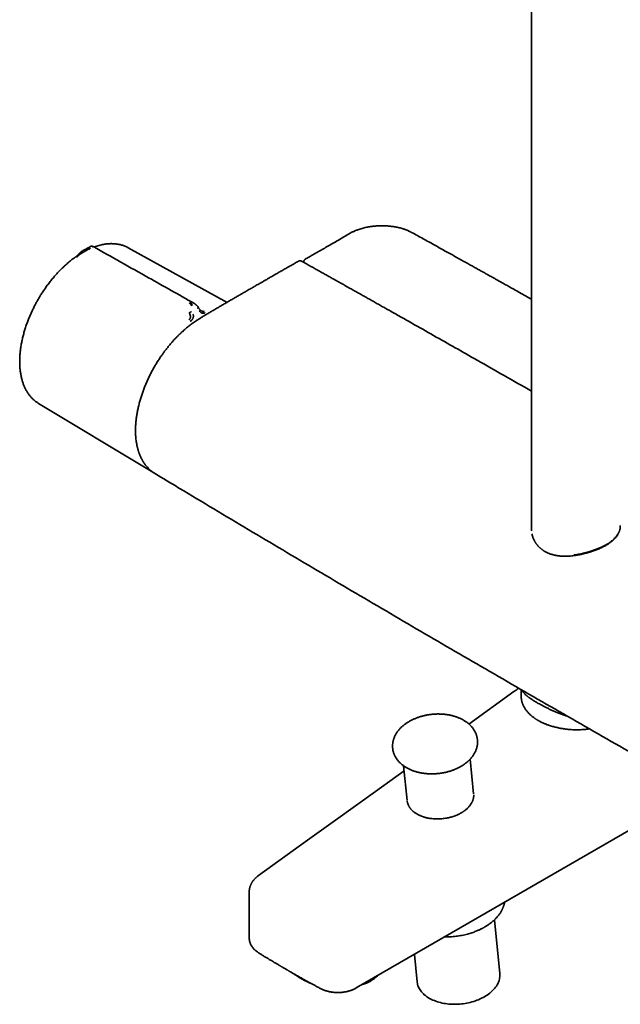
# Model space of a CAD drawing. Header units: millimetres. Extents: x 8 to 1763, y 12 to 2805.
# Tile 2 of 28: x 1447 to 1595, y 290 to 533. Entities that reach past the tile are written whole.
import ezdxf

# ---------------------------------------------------------------- set-up
doc = ezdxf.new("R2010")
doc.units = ezdxf.units.MM

msp = doc.modelspace()

# ---------------------------------------------------------------- linework, layer by layer
at = {"color": 7, "linetype": 'Continuous', "lineweight": 35}
for p, q in [((1573.3, 796.23), (1573.3, 407.44)), ((1463.18, 476.25), (1463.07, 476.19)), ((1464.17, 476.82), (1463.16, 476.24)), ((1464.17, 476.82), (1464.22, 476.85)), ((1464.22, 476.85), (1464.31, 476.9)), ((1464.31, 476.9), (1464.35, 476.91)), ((1498.25, 463.3), (1473.92, 476.74)), ((1473.93, 476.73), (1473.92, 476.74)), ((1462.52, 475.47), (1462.64, 475.53)), ((1517.17, 473.27), (1517.17, 473.15)), ((1451.72, 438.44), (1451.79, 438.4)), ((1451.79, 438.4), (1479.13, 421.92)), ((1573.3, 407.44), (1573.32, 406.99)), ((1573.31, 407.44), (1573.31, 407.05)), ((1568.98, 367.36), (1557.89, 359.38)), ((1570.78, 367.84), (1570.78, 366.18)), ((1570.78, 366.18), (1570.78, 366.17)), ((1570.91, 365.02), (1570.9, 364.95)), ((1570.9, 364.94), (1570.9, 364.9)), ((1570.91, 364.94), (1570.91, 364.95)), ((1570.91, 364.9), (1570.91, 364.91)), ((1559.05, 342.19), (1558.2, 350.74)), ((1541.78, 349.09), (1542.64, 340.55)), ((1530.12, 294.33), (1600.01, 334.67)), ((1503.74, 318.04), (1503.74, 306.67)), ((1565.5, 297.91), (1564.18, 311.14)), ((1544.43, 302.59), (1545.11, 295.86))]:
    msp.add_line(p, q, dxfattribs=at)
at = {"color": 7, "linetype": 'Continuous', "lineweight": 35, "flags": 128}
for points in [[(1479.16, 421.9), (1479.16, 421.9), (1479.13, 421.92)], [(1541.9, 347.87), (1534.85, 342.79), (1524.98, 335.68), (1518.11, 330.74), (1506.03, 322.04)], [(1545.11, 295.86), (1545.12, 295.73), (1545.17, 295.45), (1545.23, 295.18), (1545.32, 294.9), (1545.42, 294.63), (1545.54, 294.37), (1545.68, 294.11), (1545.84, 293.85), (1546.02, 293.6), (1546.21, 293.36), (1546.42, 293.12), (1546.65, 292.89), (1546.89, 292.67), (1547.15, 292.45), (1547.43, 292.25), (1547.71, 292.05), (1548.02, 291.86), (1548.34, 291.68), (1548.67, 291.51), (1549.01, 291.35), (1549.36, 291.21), (1549.73, 291.07), (1550.11, 290.94), (1550.49, 290.82), (1550.89, 290.72), (1551.29, 290.63), (1551.7, 290.55), (1552.12, 290.48), (1552.54, 290.42), (1552.97, 290.37), (1553.4, 290.34), (1553.84, 290.32), (1554.28, 290.31), (1554.72, 290.31), (1555.16, 290.33), (1555.61, 290.36), (1556.05, 290.4), (1556.49, 290.45), (1556.93, 290.52), (1557.36, 290.6), (1557.8, 290.68), (1558.22, 290.78), (1558.64, 290.9), (1559.06, 291.02), (1559.47, 291.15), (1559.87, 291.3), (1560.26, 291.45), (1560.64, 291.62), (1561.02, 291.79), (1561.38, 291.98), (1561.73, 292.17), (1562.07, 292.38), (1562.39, 292.59), (1562.7, 292.81), (1563, 293.04), (1563.29, 293.27), (1563.56, 293.51), (1563.81, 293.76), (1564.05, 294.01), (1564.27, 294.27), (1564.47, 294.53), (1564.66, 294.8), (1564.83, 295.07), (1564.98, 295.35), (1565.11, 295.63), (1565.23, 295.91), (1565.33, 296.19), (1565.4, 296.48), (1565.46, 296.76), (1565.5, 297.05), (1565.52, 297.33), (1565.52, 297.61), (1565.51, 297.9), (1565.5, 297.91)]]:
    msp.add_lwpolyline(points, dxfattribs=at)
at = {"color": 7, "linetype": 'Continuous', "lineweight": 35}
msp.add_arc((1529.23, 303.61), 8.75, 285.8499, 314.1447, dxfattribs=at)
for points, knots in [([(1543.76, 480.54), (1543.64, 480.6), (1543.43, 480.71), (1543.12, 480.86), (1542.83, 480.99), (1542.58, 481.09), (1542.37, 481.17), (1542.12, 481.26), (1541.82, 481.37), (1541.41, 481.49), (1540.96, 481.62), (1540.46, 481.74), (1539.99, 481.84), (1539.52, 481.92), (1539.06, 481.99), (1538.57, 482.05), (1538.05, 482.1), (1537.5, 482.14), (1536.94, 482.17), (1536.39, 482.17), (1535.85, 482.16), (1535.33, 482.14), (1534.84, 482.11), (1534.41, 482.07), (1533.99, 482.02), (1533.57, 481.96), (1533.1, 481.88), (1532.6, 481.79), (1532.08, 481.67), (1531.54, 481.53), (1531, 481.37), (1530.41, 481.17), (1529.8, 480.93), (1529.16, 480.64), (1528.78, 480.43), (1528.58, 480.32)], [0, 0, 0, 0, 0.027488, 0.051892, 0.073227, 0.091503, 0.106728, 0.118929, 0.144279, 0.168316, 0.202276, 0.233783, 0.267129, 0.294015, 0.322509, 0.35261, 0.384316, 0.417628, 0.452386, 0.485816, 0.516891, 0.549515, 0.579046, 0.605474, 0.629024, 0.654443, 0.683636, 0.71661, 0.748578, 0.783453, 0.820571, 0.857296, 0.905197, 0.95238, 1, 1, 1, 1]), ([(1573.3, 464.06), (1573.2, 464.12), (1572.59, 464.46), (1571.5, 465.07), (1570.03, 465.9), (1568.92, 466.52), (1568.15, 466.96), (1567.68, 467.22), (1567.18, 467.5), (1566.65, 467.8), (1566.09, 468.11), (1565.5, 468.44), (1564.89, 468.78), (1564.24, 469.14), (1563.52, 469.54), (1562.72, 469.99), (1561.83, 470.49), (1560.9, 471.01), (1559.93, 471.55), (1558.91, 472.12), (1557.85, 472.71), (1556.74, 473.33), (1555.59, 473.97), (1554.4, 474.64), (1553.16, 475.32), (1551.88, 476.04), (1550.59, 476.76), (1549.28, 477.49), (1547.95, 478.22), (1546.58, 478.98), (1545.18, 479.76), (1544.23, 480.28), (1543.76, 480.54)], [0, 0, 0, 0, 0.0104399, 0.0614923, 0.1111523, 0.15942, 0.1743723, 0.1901907, 0.2070858, 0.2250576, 0.2441061, 0.2638625, 0.2846575, 0.306491, 0.3293632, 0.3579461, 0.3880009, 0.4195277, 0.4525264, 0.486997, 0.5229395, 0.5603539, 0.5992402, 0.6395984, 0.6814285, 0.7247305, 0.7695042, 0.8130673, 0.8579386, 0.9041179, 0.9516557, 1, 1, 1, 1]), ([(1528.58, 480.32), (1528.12, 480.05), (1527.22, 479.52), (1525.87, 478.74), (1524.56, 477.98), (1523.28, 477.23), (1522.04, 476.52), (1520.84, 475.82), (1519.68, 475.16), (1518.58, 474.52), (1517.86, 474.11), (1517.52, 473.92)], [0, 0, 0, 0, 0.124286, 0.246108, 0.365163, 0.481188, 0.59396, 0.701554, 0.8061, 0.907601, 1, 1, 1, 1]), ([(1462.27, 475.71), (1462.22, 475.68), (1462.13, 475.62), (1462.02, 475.52), (1461.93, 475.43), (1461.85, 475.34), (1461.78, 475.27), (1461.73, 475.21), (1461.67, 475.15), (1461.6, 475.07), (1461.5, 474.97), (1461.38, 474.85), (1461.24, 474.72), (1461.07, 474.58), (1460.95, 474.5), (1460.89, 474.45)], [0, 0, 0, 0, 0.095163, 0.169303, 0.228977, 0.302533, 0.360489, 0.389509, 0.431223, 0.485937, 0.554509, 0.639467, 0.743326, 0.863933, 1, 1, 1, 1]), ([(1462.38, 475.78), (1462.37, 475.77), (1462.36, 475.77), (1462.32, 475.75), (1462.29, 475.73), (1462.27, 475.71), (1462.26, 475.71)], [0, 0, 0, 0, 0.091302, 0.394815, 0.898322, 1, 1, 1, 1]), ([(1463.07, 476.21), (1462.96, 476.15), (1462.74, 476.02), (1462.49, 475.87), (1462.34, 475.77), (1462.3, 475.75)], [0, 0, 0, 0, 0.392363, 0.831482, 1, 1, 1, 1]), ([(1462.7, 475.96), (1462.67, 475.94), (1462.59, 475.88), (1462.52, 475.76), (1462.48, 475.64), (1462.49, 475.54), (1462.51, 475.49), (1462.52, 475.47)], [0, 0, 0, 0, 0.267043, 0.533283, 0.776145, 0.888556, 1, 1, 1, 1]), ([(1464.57, 476.64), (1464.5, 476.6), (1464.34, 476.51), (1464.14, 476.4), (1463.99, 476.31), (1463.89, 476.26), (1463.8, 476.2), (1463.7, 476.14), (1463.6, 476.08), (1463.49, 476.02), (1463.37, 475.96), (1463.28, 475.91), (1463.22, 475.87), (1463.18, 475.85), (1463.14, 475.83), (1463.11, 475.8), (1463.07, 475.78), (1463, 475.74), (1462.91, 475.69), (1462.81, 475.63), (1462.74, 475.59), (1462.69, 475.57), (1462.67, 475.55), (1462.65, 475.54), (1462.64, 475.54), (1462.64, 475.54), (1462.64, 475.53), (1462.64, 475.53), (1462.64, 475.53)], [0, 0, 0, 0, 0.105519, 0.223552, 0.265929, 0.309813, 0.355203, 0.402096, 0.45048, 0.500342, 0.557796, 0.625012, 0.644201, 0.664036, 0.684509, 0.705613, 0.72734, 0.749683, 0.826474, 0.888743, 0.936907, 0.963998, 0.983488, 0.99547, 0.998664, 0.999564, 0.99984, 1, 1, 1, 1]), ([(1465.28, 477.04), (1465.23, 477.06), (1465.14, 477.11), (1465.01, 477.13), (1464.9, 477.14), (1464.83, 477.13), (1464.78, 477.12), (1464.74, 477.11), (1464.71, 477.1), (1464.67, 477.09), (1464.63, 477.07), (1464.57, 477.04), (1464.52, 477.01), (1464.45, 476.97), (1464.38, 476.94), (1464.35, 476.92)], [0, 0, 0, 0, 0.141272, 0.259687, 0.322235, 0.380048, 0.422363, 0.439743, 0.458624, 0.507044, 0.567109, 0.677101, 0.756121, 0.863682, 1, 1, 1, 1]), ([(1465.27, 477.04), (1465.28, 477.04), (1465.28, 477.04), (1465.26, 477.03), (1465.21, 477.01), (1465.13, 476.96), (1465.02, 476.9), (1464.98, 476.87)], [0, 0, 0, 0, 0.044241, 0.263304, 0.465229, 0.746562, 1, 1, 1, 1]), ([(1490.07, 463.09), (1486.36, 465.18), (1478.09, 469.83), (1469.82, 474.48), (1465.28, 477.04)], [0, 0, 0, 0, 0.449624, 1, 1, 1, 1]), ([(1473.93, 476.74), (1473.9, 476.75), (1473.84, 476.79), (1473.74, 476.84), (1473.6, 476.91), (1473.43, 476.98), (1473.23, 477.08), (1472.99, 477.17), (1472.75, 477.27), (1472.5, 477.35), (1472.22, 477.44), (1471.91, 477.52), (1471.59, 477.59), (1471.3, 477.64), (1471.06, 477.67), (1470.87, 477.7), (1470.71, 477.72), (1470.56, 477.73), (1470.4, 477.74), (1470.2, 477.75), (1469.94, 477.76), (1469.63, 477.76), (1469.28, 477.75), (1468.9, 477.72), (1468.48, 477.68), (1468.04, 477.62), (1467.55, 477.53), (1467.01, 477.41), (1466.42, 477.25), (1465.91, 477.09), (1465.59, 476.97), (1465.48, 476.93)], [0, 0, 0, 0, 0.008215, 0.021129, 0.037964, 0.060981, 0.088753, 0.121276, 0.156455, 0.189902, 0.221478, 0.267326, 0.308585, 0.345282, 0.373866, 0.397512, 0.416188, 0.432203, 0.451018, 0.47285, 0.504257, 0.540251, 0.580701, 0.624521, 0.671269, 0.720871, 0.773246, 0.833947, 0.897715, 0.962928, 1, 1, 1, 1]), ([(1460.89, 474.46), (1460.88, 474.45), (1460.73, 474.35), (1460.45, 474.14), (1460.04, 473.83), (1459.63, 473.51), (1459.23, 473.17), (1458.82, 472.83), (1458.42, 472.47), (1458.03, 472.11), (1457.63, 471.73), (1457.24, 471.35), (1456.86, 470.95), (1456.48, 470.55), (1456.1, 470.14), (1455.73, 469.72), (1455.37, 469.29), (1455.01, 468.85), (1454.65, 468.41), (1454.3, 467.96), (1453.96, 467.5), (1453.63, 467.05), (1453.31, 466.58), (1452.99, 466.12), (1452.7, 465.67), (1452.43, 465.26), (1452.21, 464.9), (1451.96, 464.49), (1451.8, 464.2), (1451.69, 464.02)], [0, 0, 0, 0, 0.002563, 0.042354, 0.082133, 0.1219, 0.161652, 0.201391, 0.241114, 0.28082, 0.320508, 0.360177, 0.399823, 0.439445, 0.479038, 0.518597, 0.558116, 0.597584, 0.636986, 0.676302, 0.715496, 0.754511, 0.793243, 0.831484, 0.868742, 0.903529, 0.931768, 0.95596, 1, 1, 1, 1]), ([(1462.52, 475.47), (1462.5, 475.45), (1462.46, 475.43), (1462.4, 475.4), (1462.35, 475.36), (1462.3, 475.33), (1462.26, 475.31), (1462.18, 475.26), (1462.06, 475.17), (1461.89, 475.05), (1461.76, 474.93), (1461.66, 474.84), (1461.6, 474.78), (1461.5, 474.69), (1461.36, 474.56), (1461.25, 474.48), (1461.19, 474.43)], [0, 0, 0, 0, 0.057991, 0.10977, 0.155121, 0.193885, 0.225949, 0.251235, 0.383772, 0.500699, 0.62012, 0.662199, 0.705491, 0.750036, 0.865862, 1, 1, 1, 1]), ([(1515.91, 473.46), (1515.57, 473.27), (1514.86, 472.86), (1513.81, 472.27), (1512.77, 471.67), (1511.78, 471.11), (1510.84, 470.57), (1509.95, 470.06), (1509.14, 469.59), (1508.39, 469.16), (1507.71, 468.77), (1507.07, 468.4), (1506.47, 468.06), (1505.91, 467.74), (1505.42, 467.45), (1504.97, 467.2), (1504.55, 466.95), (1504.1, 466.69), (1503.62, 466.42), (1503.06, 466.09), (1502.4, 465.71), (1501.65, 465.27), (1500.88, 464.83), (1500.09, 464.37), (1499.29, 463.91), (1498.45, 463.42), (1497.58, 462.91), (1496.66, 462.37), (1496.04, 462.01), (1495.72, 461.83)], [0, 0, 0, 0, 0.050349, 0.104233, 0.155641, 0.204572, 0.251026, 0.295003, 0.336502, 0.372365, 0.406145, 0.437843, 0.467457, 0.494988, 0.520436, 0.540634, 0.561414, 0.583622, 0.607259, 0.632324, 0.667308, 0.704741, 0.744624, 0.782304, 0.821937, 0.863523, 0.907062, 0.952555, 1, 1, 1, 1]), ([(1516.65, 473.44), (1516.61, 473.46), (1516.51, 473.51), (1516.36, 473.54), (1516.23, 473.55), (1516.13, 473.54), (1516.02, 473.51), (1515.95, 473.47), (1515.91, 473.46)], [0, 0, 0, 0, 0.188988, 0.41842, 0.549092, 0.690051, 0.840686, 1, 1, 1, 1]), ([(1573.3, 441.42), (1568.83, 443.97), (1560.78, 448.55), (1549.17, 455.14), (1541.68, 459.37), (1537.41, 461.78), (1536.35, 462.37), (1535.3, 462.96), (1534.27, 463.55), (1533.42, 464.03), (1532.76, 464.4), (1532.28, 464.67), (1531.81, 464.93), (1531.35, 465.19), (1530.89, 465.45), (1530.44, 465.7), (1529.99, 465.95), (1529.54, 466.21), (1529.07, 466.47), (1528.56, 466.76), (1528.01, 467.07), (1527.41, 467.4), (1526.77, 467.76), (1526.09, 468.15), (1525.36, 468.56), (1524.59, 468.99), (1523.77, 469.45), (1522.9, 469.94), (1521.97, 470.46), (1521, 471), (1519.98, 471.57), (1518.91, 472.17), (1517.8, 472.8), (1517.04, 473.22), (1516.65, 473.44)], [0, 0, 0, 0, 0.236953, 0.425959, 0.614965, 0.633594, 0.652222, 0.670851, 0.689268, 0.707143, 0.715722, 0.72417, 0.732486, 0.740671, 0.748724, 0.756647, 0.764437, 0.772502, 0.780589, 0.789504, 0.799245, 0.809814, 0.821211, 0.833209, 0.846005, 0.859599, 0.873991, 0.8895, 0.905839, 0.923009, 0.941011, 0.959843, 0.979506, 1, 1, 1, 1]), ([(1517.52, 473.91), (1517.49, 473.89), (1517.43, 473.85), (1517.35, 473.77), (1517.29, 473.69), (1517.23, 473.57), (1517.18, 473.44), (1517.17, 473.32), (1517.17, 473.27)], [0, 0, 0, 0, 0.158072, 0.307855, 0.448335, 0.578893, 0.809101, 1, 1, 1, 1]), ([(1451.69, 464.02), (1451.58, 463.83), (1451.43, 463.57), (1451.22, 463.18), (1451.04, 462.85), (1450.83, 462.45), (1450.62, 462.03), (1450.4, 461.59), (1450.18, 461.13), (1449.96, 460.66), (1449.75, 460.17), (1449.54, 459.68), (1449.34, 459.18), (1449.14, 458.68), (1448.95, 458.17), (1448.77, 457.65), (1448.6, 457.14), (1448.43, 456.62), (1448.28, 456.09), (1448.13, 455.57), (1447.99, 455.05), (1447.86, 454.53), (1447.74, 454), (1447.64, 453.48), (1447.54, 452.96), (1447.45, 452.45), (1447.38, 451.93), (1447.31, 451.42), (1447.26, 450.91), (1447.21, 450.41), (1447.18, 449.91), (1447.16, 449.41), (1447.15, 448.92), (1447.15, 448.44), (1447.16, 447.96), (1447.18, 447.49), (1447.22, 447.02), (1447.26, 446.56), (1447.32, 446.11), (1447.39, 445.67), (1447.47, 445.23), (1447.56, 444.81), (1447.66, 444.39), (1447.78, 443.98), (1447.9, 443.58), (1448.04, 443.19), (1448.18, 442.81), (1448.34, 442.44), (1448.51, 442.08), (1448.69, 441.73), (1448.88, 441.39), (1449.08, 441.06), (1449.29, 440.75), (1449.52, 440.45), (1449.75, 440.16), (1449.99, 439.88), (1450.24, 439.61), (1450.51, 439.36), (1450.78, 439.12), (1451.06, 438.89), (1451.35, 438.68), (1451.59, 438.52), (1451.74, 438.43), (1451.79, 438.4)], [0, 0, 0, 0, 0.01885, 0.026356, 0.038836, 0.051777, 0.065651, 0.080128, 0.095073, 0.110381, 0.125977, 0.141805, 0.157822, 0.173996, 0.190302, 0.20672, 0.223233, 0.239829, 0.256496, 0.273225, 0.29001, 0.306842, 0.323718, 0.340632, 0.35758, 0.374559, 0.391566, 0.408598, 0.425653, 0.442728, 0.459822, 0.476933, 0.49406, 0.511201, 0.528354, 0.545519, 0.562694, 0.579877, 0.597069, 0.614266, 0.631469, 0.648675, 0.665884, 0.683094, 0.700304, 0.717512, 0.734718, 0.75192, 0.769116, 0.786307, 0.803492, 0.820669, 0.837841, 0.855007, 0.87217, 0.889331, 0.906493, 0.923661, 0.940838, 0.958031, 0.975245, 0.992487, 1, 1, 1, 1]), ([(1489.6, 462.45), (1489.54, 462.52), (1489.44, 462.67), (1489.27, 462.87), (1489.09, 463.04), (1488.96, 463.1), (1488.89, 463.14)], [0, 0, 0, 0, 0.265521, 0.518395, 0.761069, 1, 1, 1, 1]), ([(1489.73, 462.53), (1489.69, 462.61), (1489.6, 462.77), (1489.45, 462.98), (1489.29, 463.15), (1489.17, 463.23), (1489.11, 463.27)], [0, 0, 0, 0, 0.265295, 0.517666, 0.760452, 1, 1, 1, 1]), ([(1491.2, 462), (1491.14, 462.08), (1491.04, 462.24), (1490.88, 462.43), (1490.75, 462.57), (1490.65, 462.67), (1490.57, 462.74), (1490.49, 462.81), (1490.37, 462.9), (1490.23, 463), (1490.12, 463.07), (1490.06, 463.1)], [0, 0, 0, 0, 0.189091, 0.345617, 0.467948, 0.555332, 0.604368, 0.669227, 0.756905, 0.867213, 1, 1, 1, 1]), ([(1490.99, 461.85), (1491.03, 461.87), (1491.1, 461.93), (1491.17, 461.98), (1491.21, 462), (1491.2, 462), (1491.2, 462)], [0, 0, 0, 0, 0.339023, 0.67717, 0.986559, 1, 1, 1, 1]), ([(1491.96, 461.2), (1491.91, 461.22), (1491.83, 461.27), (1491.69, 461.39), (1491.58, 461.49), (1491.5, 461.59), (1491.44, 461.65), (1491.38, 461.74), (1491.29, 461.86), (1491.23, 461.95), (1491.19, 462.01)], [0, 0, 0, 0, 0.1671186, 0.2945348, 0.49673, 0.568777, 0.6323444, 0.7091513, 0.8312027, 1, 1, 1, 1]), ([(1492.86, 460.72), (1492.8, 460.69), (1492.67, 460.64), (1492.47, 460.6), (1492.27, 460.6), (1492.07, 460.63), (1491.9, 460.71), (1491.78, 460.8), (1491.66, 460.9), (1491.51, 461.07), (1491.41, 461.22), (1491.35, 461.29)], [0, 0, 0, 0, 0.12498, 0.249974, 0.375129, 0.4995, 0.626711, 0.691987, 0.75435, 0.875912, 1, 1, 1, 1]), ([(1495.72, 461.83), (1495.42, 461.65), (1494.84, 461.31), (1494, 460.82), (1493.19, 460.34), (1492.42, 459.88), (1491.92, 459.57), (1491.68, 459.42)], [0, 0, 0, 0, 0.219597, 0.429338, 0.629285, 0.819492, 1, 1, 1, 1]), ([(1491.95, 461.21), (1491.99, 461.19), (1492.05, 461.15), (1492.15, 461.11), (1492.28, 461.07), (1492.4, 461.06), (1492.52, 461.08), (1492.58, 461.1), (1492.62, 461.12)], [0, 0, 0, 0, 0.1441836, 0.2861886, 0.4183827, 0.6924214, 0.8387552, 1, 1, 1, 1]), ([(1491.68, 459.42), (1491.58, 459.36), (1491.41, 459.25), (1491.16, 459.09), (1490.96, 458.96), (1490.78, 458.84), (1490.51, 458.66), (1489.98, 458.3), (1489.38, 457.86), (1488.83, 457.45), (1488.48, 457.16), (1488.15, 456.89), (1487.84, 456.63), (1487.6, 456.42), (1487.43, 456.26), (1487.33, 456.17), (1487.27, 456.12), (1487.24, 456.1), (1487.24, 456.09), (1487.23, 456.09), (1487.23, 456.08), (1487.23, 456.08), (1487.23, 456.08), (1487.23, 456.08), (1487.23, 456.08), (1487.23, 456.08), (1487.23, 456.08), (1487.24, 456.09), (1487.24, 456.09), (1487.25, 456.09), (1487.25, 456.09)], [0, 0, 0, 0, 0.061838, 0.115675, 0.16149, 0.199268, 0.229323, 0.342664, 0.550653, 0.629408, 0.708139, 0.78925, 0.854045, 0.917895, 0.948173, 0.975246, 0.986005, 0.990491, 0.991729, 0.992015, 0.992051, 0.992064, 0.992072, 0.99208, 0.9921, 0.992145, 0.992207, 0.99285, 0.998004, 1, 1, 1, 1]), ([(1488.88, 458.99), (1488.91, 459.02), (1488.97, 459.06), (1489.05, 459.15), (1489.11, 459.24), (1489.16, 459.33), (1489.2, 459.44), (1489.22, 459.55), (1489.23, 459.67), (1489.23, 459.8), (1489.21, 459.94), (1489.19, 460.1), (1489.15, 460.22), (1489.12, 460.31), (1489.11, 460.36), (1489.09, 460.41), (1489.07, 460.48), (1489.04, 460.54), (1489.01, 460.62), (1488.98, 460.68), (1488.96, 460.71), (1488.96, 460.72), (1488.95, 460.72), (1488.95, 460.73), (1488.95, 460.73), (1488.95, 460.73), (1488.95, 460.73), (1488.95, 460.73)], [0, 0, 0, 0, 0.069387, 0.134485, 0.194662, 0.249743, 0.307068, 0.376636, 0.440738, 0.499957, 0.574105, 0.657507, 0.749996, 0.772318, 0.798284, 0.82785, 0.860957, 0.897534, 0.937489, 0.984145, 0.995886, 0.998893, 0.999683, 0.9999, 0.999964, 0.999986, 1, 1, 1, 1]), ([(1488.95, 460.73), (1488.97, 460.73), (1489, 460.75), (1489.09, 460.8), (1489.22, 460.86), (1489.37, 460.94), (1489.47, 460.99), (1489.52, 461.01)], [0, 0, 0, 0, 0.111887, 0.22473, 0.467859, 0.733586, 1, 1, 1, 1]), ([(1489.17, 458.62), (1489.24, 458.67), (1489.37, 458.76), (1489.51, 458.89), (1489.6, 458.98), (1489.64, 459.03), (1489.68, 459.09), (1489.75, 459.17), (1489.8, 459.26), (1489.85, 459.35), (1489.89, 459.42), (1489.91, 459.5), (1489.93, 459.56), (1489.96, 459.65), (1489.98, 459.76), (1489.98, 459.95), (1489.93, 460.17), (1489.86, 460.33), (1489.82, 460.42)], [0, 0, 0, 0, 0.125554, 0.251039, 0.290001, 0.310057, 0.344618, 0.393554, 0.456767, 0.493798, 0.534579, 0.576341, 0.60187, 0.627562, 0.693703, 0.759502, 0.875658, 1, 1, 1, 1]), ([(1487.23, 456.08), (1487.02, 455.88), (1486.6, 455.5), (1486.02, 454.92), (1485.48, 454.36), (1484.99, 453.82), (1484.54, 453.31), (1484.14, 452.84), (1483.79, 452.42), (1483.49, 452.04), (1483.23, 451.71), (1482.99, 451.4), (1482.77, 451.1), (1482.54, 450.79), (1482.19, 450.3), (1481.71, 449.61), (1481.13, 448.71), (1480.56, 447.78), (1480.01, 446.83), (1479.5, 445.87), (1479.01, 444.89), (1478.56, 443.91), (1478.13, 442.91), (1477.74, 441.92), (1477.38, 440.92), (1477.05, 439.92), (1476.76, 438.92), (1476.5, 437.91), (1476.27, 436.9), (1476.08, 435.9), (1475.92, 434.92), (1475.81, 433.94), (1475.74, 433.17), (1475.72, 432.63), (1475.71, 432.33), (1475.7, 432.07), (1475.7, 431.86), (1475.7, 431.71), (1475.7, 431.59), (1475.7, 431.49), (1475.7, 431.37), (1475.7, 431.2), (1475.71, 430.99), (1475.72, 430.74), (1475.73, 430.46), (1475.76, 430.08), (1475.81, 429.58), (1475.87, 429.06), (1475.95, 428.6), (1476.02, 428.22), (1476.09, 427.87), (1476.17, 427.54), (1476.24, 427.25), (1476.31, 426.99), (1476.38, 426.75), (1476.45, 426.55), (1476.51, 426.35), (1476.59, 426.13), (1476.68, 425.89), (1476.78, 425.62), (1476.9, 425.34), (1477.03, 425.07), (1477.15, 424.82), (1477.25, 424.62), (1477.34, 424.44), (1477.43, 424.29), (1477.5, 424.16), (1477.57, 424.05), (1477.63, 423.95), (1477.7, 423.85), (1477.78, 423.72), (1477.89, 423.56), (1478.01, 423.38), (1478.15, 423.2), (1478.35, 422.95), (1478.62, 422.63), (1478.94, 422.3), (1479.25, 422.01), (1479.53, 421.77), (1479.8, 421.56), (1480.07, 421.37), (1480.26, 421.25), (1480.34, 421.19)], [0, 0, 0, 0, 0.020259, 0.039216, 0.056869, 0.07322, 0.088267, 0.102008, 0.114445, 0.124698, 0.133853, 0.142091, 0.150272, 0.15851, 0.166804, 0.189708, 0.213027, 0.236542, 0.260052, 0.283559, 0.307065, 0.330575, 0.354091, 0.377614, 0.401146, 0.424685, 0.448233, 0.472016, 0.496155, 0.520647, 0.544021, 0.568213, 0.593229, 0.601665, 0.609539, 0.616301, 0.621953, 0.625614, 0.628588, 0.63094, 0.63366, 0.638239, 0.644011, 0.650905, 0.658285, 0.665999, 0.682124, 0.699541, 0.710523, 0.721773, 0.732364, 0.742175, 0.751204, 0.75945, 0.766591, 0.773017, 0.779149, 0.786158, 0.794113, 0.803014, 0.812862, 0.823658, 0.831764, 0.839284, 0.845871, 0.851523, 0.85624, 0.861004, 0.864316, 0.868313, 0.873519, 0.880028, 0.887578, 0.895494, 0.903743, 0.920911, 0.939359, 0.953145, 0.96623, 0.978398, 0.989654, 1, 1, 1, 1]), ([(1487.47, 456.05), (1487.43, 456.07), (1487.36, 456.1), (1487.29, 456.11), (1487.25, 456.1), (1487.23, 456.08), (1487.23, 456.08)], [0, 0, 0, 0, 0.421413, 0.645071, 0.87321, 1, 1, 1, 1]), ([(1479.13, 421.92), (1479.19, 421.88), (1479.32, 421.81), (1479.53, 421.7), (1479.69, 421.62), (1479.78, 421.57), (1479.81, 421.56)], [0, 0, 0, 0, 0.256565, 0.551944, 0.886028, 1, 1, 1, 1]), ([(1480.3, 421.23), (1480.33, 421.21), (1480.38, 421.18), (1480.43, 421.15), (1480.44, 421.14)], [0, 0, 0, 0, 0.639063, 1, 1, 1, 1]), ([(1480.44, 421.14), (1481.35, 420.59), (1483.39, 419.36), (1488.25, 416.44), (1495.03, 412.37), (1503.49, 407.32), (1511.97, 402.28), (1520.46, 397.25), (1528.95, 392.23), (1537.45, 387.24), (1545.96, 382.25), (1554.48, 377.28), (1563.01, 372.33), (1571.55, 367.39), (1580.1, 362.47), (1588.65, 357.56), (1597.21, 352.67), (1605.79, 347.79), (1614.37, 342.92), (1622.96, 338.07), (1631.55, 333.24), (1640.16, 328.42), (1648.77, 323.62), (1656.34, 319.42), (1661.33, 316.65), (1663.45, 315.48), (1663.75, 315.32)], [0, 0, 0, 0, 0.014994, 0.033801, 0.080394, 0.126987, 0.173581, 0.220175, 0.26677, 0.313365, 0.35996, 0.406556, 0.453152, 0.499747, 0.546343, 0.592939, 0.639535, 0.686131, 0.732726, 0.779321, 0.825915, 0.872509, 0.919103, 0.965696, 0.995218, 1, 1, 1, 1]), ([(1594.55, 406.05), (1594.59, 406.11), (1594.66, 406.23), (1594.74, 406.39), (1594.8, 406.51), (1594.85, 406.62), (1594.9, 406.76), (1594.97, 406.94), (1595.06, 407.2), (1595.13, 407.53), (1595.19, 407.9), (1595.19, 408.16), (1595.2, 408.29)], [0, 0, 0, 0, 0.0895964, 0.1613837, 0.2153473, 0.2586854, 0.3040941, 0.4000168, 0.5035751, 0.6698899, 0.8451947, 1, 1, 1, 1]), ([(1573.43, 406.24), (1573.43, 406.2), (1573.46, 406.02), (1573.54, 405.73), (1573.66, 405.37), (1573.78, 405.05), (1573.9, 404.78), (1574.02, 404.55), (1574.13, 404.35), (1574.22, 404.19), (1574.32, 404.04), (1574.4, 403.92), (1574.48, 403.8), (1574.58, 403.67), (1574.71, 403.51), (1574.86, 403.32), (1575.04, 403.12), (1575.24, 402.93), (1575.42, 402.76), (1575.59, 402.61), (1575.75, 402.48), (1575.91, 402.36), (1576.07, 402.24), (1576.25, 402.12), (1576.48, 401.98), (1576.76, 401.82), (1577.09, 401.65), (1577.44, 401.49), (1577.81, 401.34), (1578.15, 401.22), (1578.47, 401.13), (1578.76, 401.05), (1579.03, 400.99), (1579.26, 400.94), (1579.46, 400.9), (1579.63, 400.88), (1579.8, 400.85), (1580, 400.82), (1580.23, 400.8), (1580.5, 400.77), (1580.82, 400.75), (1581.19, 400.73), (1581.61, 400.73), (1582.1, 400.74), (1582.64, 400.76), (1583.21, 400.81), (1583.6, 400.86), (1583.79, 400.88)], [0, 0, 0, 0, 0.011051, 0.047992, 0.081272, 0.110927, 0.136973, 0.159413, 0.178542, 0.195348, 0.209882, 0.22212, 0.233332, 0.247211, 0.264476, 0.285123, 0.308948, 0.331953, 0.352579, 0.370834, 0.388177, 0.402866, 0.418319, 0.435731, 0.455107, 0.482616, 0.512669, 0.542771, 0.572655, 0.602316, 0.625461, 0.648339, 0.668893, 0.686396, 0.700858, 0.711933, 0.723948, 0.738242, 0.754818, 0.773744, 0.795988, 0.821896, 0.851471, 0.884713, 0.921618, 0.962178, 1, 1, 1, 1]), ([(1583.72, 401.04), (1583.96, 401.08), (1584.43, 401.14), (1585.12, 401.26), (1585.64, 401.37), (1586.02, 401.45), (1586.26, 401.51), (1586.49, 401.56), (1586.72, 401.62), (1586.94, 401.68), (1587.26, 401.77), (1587.66, 401.89), (1588.15, 402.04), (1588.62, 402.2), (1589.08, 402.36), (1589.51, 402.53), (1589.93, 402.7), (1590.36, 402.89), (1590.82, 403.1), (1591.3, 403.35), (1591.73, 403.58), (1592.1, 403.81), (1592.34, 403.96), (1592.5, 404.07), (1592.58, 404.12), (1592.66, 404.18), (1592.74, 404.24), (1592.82, 404.3), (1592.93, 404.38), (1593.07, 404.49), (1593.25, 404.64), (1593.43, 404.8), (1593.62, 404.97), (1593.8, 405.15), (1594.04, 405.41), (1594.31, 405.74), (1594.5, 406.03), (1594.59, 406.17)], [0, 0, 0, 0, 0.051978, 0.101502, 0.148574, 0.166399, 0.183846, 0.200915, 0.217607, 0.233921, 0.249859, 0.287553, 0.324535, 0.360812, 0.396385, 0.431261, 0.465444, 0.498938, 0.540321, 0.584139, 0.630398, 0.66227, 0.695207, 0.70401, 0.712887, 0.721837, 0.730859, 0.739956, 0.749125, 0.768743, 0.790085, 0.813152, 0.837944, 0.864461, 0.88943, 0.944715, 1, 1, 1, 1]), ([(1583.79, 400.89), (1583.96, 400.91), (1584.3, 400.96), (1584.81, 401.05), (1585.29, 401.14), (1585.72, 401.24), (1586.1, 401.32), (1586.42, 401.41), (1586.7, 401.48), (1586.95, 401.54), (1587.19, 401.61), (1587.43, 401.68), (1587.74, 401.77), (1588.13, 401.89), (1588.59, 402.05), (1589.06, 402.22), (1589.53, 402.4), (1590, 402.59), (1590.45, 402.79), (1590.88, 403), (1591.27, 403.2), (1591.58, 403.37), (1591.84, 403.52), (1592.07, 403.67), (1592.32, 403.83), (1592.56, 403.99), (1592.79, 404.16), (1592.99, 404.32), (1593.18, 404.48), (1593.34, 404.62), (1593.46, 404.73), (1593.55, 404.81), (1593.62, 404.88), (1593.71, 404.97), (1593.83, 405.09), (1593.96, 405.23), (1594.09, 405.4), (1594.24, 405.59), (1594.4, 405.81), (1594.5, 405.97), (1594.55, 406.05)], [0, 0, 0, 0, 0.037149, 0.0763, 0.111583, 0.143132, 0.171035, 0.195333, 0.214955, 0.232846, 0.250954, 0.269215, 0.287613, 0.322851, 0.358752, 0.395832, 0.4342, 0.473901, 0.512337, 0.551538, 0.586961, 0.620134, 0.640418, 0.663691, 0.689966, 0.717989, 0.742694, 0.766595, 0.78969, 0.810869, 0.828125, 0.836893, 0.845037, 0.857649, 0.87551, 0.893592, 0.915061, 0.939935, 0.968238, 1, 1, 1, 1]), ([(1570.14, 368.21), (1569.98, 368.1), (1569.59, 367.8), (1569.21, 367.52), (1568.98, 367.36)], [0, 0, 0, 0, 0.403363, 1, 1, 1, 1]), ([(1570.97, 367.73), (1570.98, 367.71), (1571.02, 367.61), (1571.13, 367.42), (1571.31, 367.16), (1571.53, 366.91), (1571.77, 366.67), (1571.98, 366.48), (1572.14, 366.34), (1572.26, 366.24), (1572.38, 366.14), (1572.51, 366.05), (1572.64, 365.95), (1572.84, 365.81), (1573.1, 365.63), (1573.46, 365.39), (1573.85, 365.14), (1574.28, 364.88), (1574.74, 364.61), (1575.25, 364.32), (1575.83, 364.01), (1576.45, 363.68), (1577.12, 363.34), (1577.84, 362.99), (1578.42, 362.73), (1578.85, 362.54), (1579.11, 362.43), (1579.37, 362.32), (1579.65, 362.2), (1579.92, 362.1), (1580.17, 362), (1580.41, 361.91), (1580.64, 361.82), (1580.86, 361.74), (1581.1, 361.66), (1581.39, 361.55), (1581.74, 361.44), (1581.98, 361.36), (1582.08, 361.33)], [0, 0, 0, 0, 0.0098824, 0.0521705, 0.0963488, 0.1400336, 0.1801709, 0.2167681, 0.2330576, 0.2491626, 0.2650841, 0.2808233, 0.2963812, 0.3117592, 0.3472993, 0.3818637, 0.4217644, 0.460344, 0.4976411, 0.5403738, 0.5846859, 0.6306333, 0.6782664, 0.7276302, 0.7787651, 0.7951426, 0.8120126, 0.829376, 0.8472335, 0.8655859, 0.8803533, 0.895427, 0.9108072, 0.9251649, 0.9354604, 0.9562926, 0.9802634, 1, 1, 1, 1]), ([(1570.77, 366.19), (1570.77, 366.09), (1570.77, 365.9), (1570.8, 365.63), (1570.83, 365.4), (1570.87, 365.2), (1570.91, 365.03), (1570.94, 364.88), (1570.98, 364.75), (1571.01, 364.64), (1571.05, 364.52), (1571.09, 364.41), (1571.14, 364.29), (1571.21, 364.11), (1571.32, 363.86), (1571.48, 363.56), (1571.66, 363.27), (1571.85, 362.97), (1572.08, 362.67), (1572.33, 362.36), (1572.59, 362.07), (1572.86, 361.8), (1573.12, 361.56), (1573.36, 361.35), (1573.6, 361.16), (1573.82, 360.99), (1574.03, 360.84), (1574.2, 360.72), (1574.36, 360.62), (1574.49, 360.53), (1574.6, 360.46), (1574.68, 360.41), (1574.75, 360.37), (1574.84, 360.32), (1574.96, 360.25), (1575.11, 360.16), (1575.32, 360.05), (1575.58, 359.91), (1575.89, 359.76), (1576.23, 359.61), (1576.56, 359.47), (1576.88, 359.34), (1577.19, 359.22), (1577.56, 359.09), (1577.99, 358.94), (1578.46, 358.8), (1579.03, 358.65), (1579.72, 358.48), (1580.56, 358.31), (1581.45, 358.17), (1582.3, 358.07), (1583.12, 358.01), (1583.89, 357.97), (1584.64, 357.97), (1585.37, 357.98), (1586.03, 358.02), (1586.62, 358.07), (1587.12, 358.12), (1587.43, 358.17), (1587.57, 358.18)], [0, 0, 0, 0, 0.019016, 0.035934, 0.050753, 0.063471, 0.074087, 0.084052, 0.091698, 0.09922, 0.106777, 0.114368, 0.121957, 0.129519, 0.150279, 0.17164, 0.190848, 0.211839, 0.234848, 0.257886, 0.279678, 0.30082, 0.321644, 0.336919, 0.353169, 0.370481, 0.381179, 0.392236, 0.402326, 0.41047, 0.416779, 0.421069, 0.424672, 0.429876, 0.43672, 0.445202, 0.45532, 0.470564, 0.488186, 0.505656, 0.522351, 0.53827, 0.553417, 0.567792, 0.592143, 0.613906, 0.634268, 0.669797, 0.706388, 0.744023, 0.782689, 0.814361, 0.846484, 0.877725, 0.907853, 0.936878, 0.960225, 0.982809, 1, 1, 1, 1]), ([(1548.8, 361.78), (1548.65, 361.76), (1548.45, 361.74), (1548.15, 361.7), (1547.89, 361.66), (1547.59, 361.61), (1547.27, 361.55), (1546.94, 361.48), (1546.6, 361.4), (1546.26, 361.31), (1545.91, 361.2), (1545.56, 361.09), (1545.21, 360.97), (1544.87, 360.84), (1544.53, 360.7), (1544.19, 360.55), (1543.85, 360.39), (1543.53, 360.23), (1543.21, 360.05), (1542.89, 359.86), (1542.59, 359.67), (1542.29, 359.47), (1542, 359.25), (1541.73, 359.03), (1541.46, 358.8), (1541.21, 358.57), (1540.96, 358.33), (1540.73, 358.08), (1540.52, 357.82), (1540.31, 357.56), (1540.12, 357.29), (1539.95, 357.01), (1539.79, 356.73), (1539.64, 356.45), (1539.51, 356.16), (1539.4, 355.87), (1539.3, 355.58), (1539.22, 355.28), (1539.15, 354.99), (1539.1, 354.69), (1539.07, 354.39), (1539.05, 354.08), (1539.06, 353.78), (1539.07, 353.48), (1539.11, 353.18), (1539.16, 352.88), (1539.23, 352.58), (1539.32, 352.29), (1539.43, 351.99), (1539.55, 351.7), (1539.69, 351.41), (1539.85, 351.13), (1540.03, 350.85), (1540.23, 350.58), (1540.44, 350.31), (1540.67, 350.05), (1540.93, 349.79), (1541.18, 349.56), (1541.45, 349.33), (1541.72, 349.13), (1542, 348.93), (1542.29, 348.75), (1542.59, 348.57), (1542.9, 348.4), (1543.23, 348.24), (1543.56, 348.09), (1543.9, 347.95), (1544.24, 347.82), (1544.6, 347.7), (1544.96, 347.6), (1545.33, 347.5), (1545.7, 347.41), (1546.08, 347.34), (1546.46, 347.27), (1546.84, 347.21), (1547.23, 347.17), (1547.62, 347.14), (1548.01, 347.11), (1548.39, 347.1), (1548.77, 347.09), (1549.13, 347.1), (1549.44, 347.11), (1549.71, 347.13), (1549.98, 347.15), (1550.16, 347.16), (1550.26, 347.17)], [0, 0, 0, 0, 0.013632, 0.019168, 0.028357, 0.037899, 0.048137, 0.058824, 0.069859, 0.081164, 0.092683, 0.104376, 0.116212, 0.128168, 0.140225, 0.152369, 0.16459, 0.176876, 0.189221, 0.201617, 0.214057, 0.226535, 0.239044, 0.251577, 0.264125, 0.276683, 0.289241, 0.301791, 0.314326, 0.326836, 0.339313, 0.351752, 0.364145, 0.376488, 0.38878, 0.40102, 0.41321, 0.425356, 0.437464, 0.449544, 0.461605, 0.473661, 0.485726, 0.497815, 0.509943, 0.522126, 0.534376, 0.54671, 0.559144, 0.571695, 0.584375, 0.597199, 0.610177, 0.623316, 0.636624, 0.6501, 0.663743, 0.677549, 0.690019, 0.702548, 0.715125, 0.727741, 0.740387, 0.753054, 0.765732, 0.778417, 0.7911, 0.803776, 0.816439, 0.829088, 0.841717, 0.854325, 0.866908, 0.879461, 0.89198, 0.904455, 0.916873, 0.92921, 0.941417, 0.953389, 0.964845, 0.975126, 0.982544, 0.990819, 1, 1, 1, 1]), ([(1550.26, 347.17), (1550.41, 347.19), (1550.61, 347.21), (1550.91, 347.25), (1551.17, 347.29), (1551.47, 347.34), (1551.79, 347.4), (1552.12, 347.47), (1552.46, 347.55), (1552.8, 347.64), (1553.15, 347.75), (1553.5, 347.86), (1553.85, 347.98), (1554.19, 348.11), (1554.53, 348.25), (1554.87, 348.4), (1555.21, 348.56), (1555.53, 348.72), (1555.85, 348.9), (1556.17, 349.09), (1556.47, 349.28), (1556.77, 349.49), (1557.06, 349.7), (1557.33, 349.92), (1557.6, 350.15), (1557.85, 350.38), (1558.1, 350.62), (1558.33, 350.87), (1558.54, 351.13), (1558.75, 351.39), (1558.94, 351.66), (1559.11, 351.94), (1559.27, 352.22), (1559.42, 352.5), (1559.55, 352.79), (1559.66, 353.08), (1559.76, 353.37), (1559.84, 353.67), (1559.91, 353.96), (1559.96, 354.26), (1559.99, 354.56), (1560.01, 354.87), (1560, 355.17), (1559.99, 355.47), (1559.95, 355.77), (1559.9, 356.07), (1559.83, 356.37), (1559.74, 356.66), (1559.63, 356.96), (1559.51, 357.25), (1559.37, 357.54), (1559.21, 357.82), (1559.03, 358.1), (1558.83, 358.37), (1558.62, 358.64), (1558.39, 358.9), (1558.13, 359.16), (1557.88, 359.39), (1557.61, 359.62), (1557.34, 359.82), (1557.06, 360.02), (1556.77, 360.2), (1556.47, 360.38), (1556.16, 360.55), (1555.83, 360.71), (1555.5, 360.86), (1555.16, 361), (1554.82, 361.13), (1554.46, 361.25), (1554.1, 361.35), (1553.73, 361.45), (1553.36, 361.54), (1552.98, 361.61), (1552.6, 361.68), (1552.22, 361.74), (1551.83, 361.78), (1551.44, 361.82), (1551.05, 361.84), (1550.67, 361.85), (1550.29, 361.86), (1549.93, 361.85), (1549.62, 361.84), (1549.35, 361.82), (1549.08, 361.8), (1548.9, 361.79), (1548.8, 361.78)], [0, 0, 0, 0, 0.013632, 0.019168, 0.028357, 0.037899, 0.048137, 0.058824, 0.069859, 0.081164, 0.092683, 0.104376, 0.116212, 0.128168, 0.140225, 0.152369, 0.16459, 0.176876, 0.189221, 0.201617, 0.214057, 0.226535, 0.239044, 0.251577, 0.264125, 0.276683, 0.289241, 0.301791, 0.314326, 0.326836, 0.339313, 0.351752, 0.364145, 0.376488, 0.38878, 0.40102, 0.41321, 0.425356, 0.437464, 0.449544, 0.461605, 0.473661, 0.485726, 0.497815, 0.509943, 0.522126, 0.534376, 0.54671, 0.559144, 0.571695, 0.584375, 0.597199, 0.610177, 0.623316, 0.636624, 0.6501, 0.663743, 0.677549, 0.690019, 0.702548, 0.715125, 0.727741, 0.740387, 0.753054, 0.765732, 0.778417, 0.7911, 0.803776, 0.816439, 0.829088, 0.841717, 0.854325, 0.866908, 0.879461, 0.89198, 0.904455, 0.916873, 0.92921, 0.941417, 0.953389, 0.964845, 0.975126, 0.982544, 0.990819, 1, 1, 1, 1]), ([(1542.66, 340.39), (1542.66, 340.34), (1542.69, 340.19), (1542.75, 339.94), (1542.84, 339.65), (1542.95, 339.38), (1543.07, 339.16), (1543.18, 338.97), (1543.27, 338.83), (1543.34, 338.73), (1543.41, 338.65), (1543.47, 338.56), (1543.55, 338.46), (1543.67, 338.33), (1543.81, 338.17), (1543.98, 338.01), (1544.18, 337.83), (1544.39, 337.66), (1544.63, 337.49), (1544.89, 337.32), (1545.17, 337.15), (1545.46, 337), (1545.73, 336.87), (1545.99, 336.76), (1546.22, 336.67), (1546.42, 336.59), (1546.61, 336.52), (1546.84, 336.45), (1547.11, 336.37), (1547.43, 336.29), (1547.81, 336.21), (1548.26, 336.13), (1548.79, 336.06), (1549.34, 336.01), (1549.87, 335.99), (1550.4, 335.99), (1550.95, 336.01), (1551.52, 336.06), (1552.06, 336.14), (1552.58, 336.23), (1553.06, 336.33), (1553.54, 336.46), (1554.02, 336.61), (1554.48, 336.77), (1554.85, 336.92), (1555.15, 337.05), (1555.36, 337.15), (1555.53, 337.23), (1555.65, 337.3), (1555.76, 337.36), (1555.88, 337.42), (1556.02, 337.5), (1556.19, 337.6), (1556.38, 337.72), (1556.61, 337.87), (1556.87, 338.06), (1557.15, 338.28), (1557.41, 338.51), (1557.64, 338.74), (1557.87, 338.98), (1558.09, 339.24), (1558.29, 339.51), (1558.46, 339.77), (1558.58, 339.99), (1558.67, 340.17), (1558.73, 340.29), (1558.77, 340.39), (1558.81, 340.5), (1558.86, 340.62), (1558.91, 340.77), (1558.96, 340.96), (1559.01, 341.17), (1559.05, 341.41), (1559.07, 341.66), (1559.07, 341.84), (1559.07, 341.94), (1559.07, 341.96)], [0, 0, 0, 0, 0.009354, 0.027376, 0.045022, 0.062294, 0.078767, 0.090299, 0.099621, 0.106734, 0.111823, 0.117385, 0.124212, 0.134075, 0.145742, 0.158489, 0.171904, 0.185986, 0.200735, 0.21615, 0.232229, 0.247896, 0.261724, 0.27502, 0.286006, 0.294999, 0.304026, 0.313451, 0.326394, 0.34034, 0.355982, 0.375843, 0.397924, 0.422224, 0.441908, 0.46284, 0.48502, 0.50811, 0.530228, 0.551088, 0.570689, 0.589031, 0.611528, 0.631789, 0.649814, 0.661864, 0.672149, 0.68027, 0.686236, 0.690447, 0.696141, 0.703321, 0.711987, 0.722139, 0.73378, 0.749716, 0.766764, 0.783294, 0.799285, 0.814738, 0.833292, 0.851002, 0.867866, 0.883541, 0.89247, 0.900073, 0.906349, 0.911748, 0.918916, 0.928283, 0.93985, 0.95319, 0.967266, 0.982035, 0.997499, 1, 1, 1, 1]), ([(1506.03, 322.04), (1505.95, 321.99), (1505.81, 321.88), (1505.63, 321.73), (1505.49, 321.61), (1505.39, 321.52), (1505.28, 321.42), (1505.16, 321.3), (1505.04, 321.16), (1504.93, 321.04), (1504.84, 320.94), (1504.77, 320.84), (1504.69, 320.75), (1504.61, 320.64), (1504.53, 320.51), (1504.44, 320.38), (1504.35, 320.23), (1504.27, 320.08), (1504.19, 319.93), (1504.13, 319.8), (1504.08, 319.68), (1504.03, 319.57), (1503.98, 319.42), (1503.91, 319.22), (1503.86, 319.02), (1503.82, 318.85), (1503.79, 318.7), (1503.76, 318.51), (1503.74, 318.29), (1503.74, 318.13), (1503.74, 318.04)], [0, 0, 0, 0, 0.056616, 0.103637, 0.140962, 0.168508, 0.189293, 0.229461, 0.272109, 0.302321, 0.33085, 0.355376, 0.379737, 0.406184, 0.439533, 0.475547, 0.508004, 0.55024, 0.584202, 0.613874, 0.640995, 0.665706, 0.69294, 0.742704, 0.799235, 0.824561, 0.856962, 0.897008, 0.944695, 1, 1, 1, 1]), ([(1551.92, 306.91), (1552.07, 306.91), (1552.49, 306.9), (1553.19, 306.93), (1553.97, 306.98), (1554.73, 307.06), (1555.44, 307.16), (1556.15, 307.29), (1556.84, 307.44), (1557.48, 307.6), (1558.08, 307.77), (1558.63, 307.94), (1559.13, 308.12), (1559.59, 308.3), (1559.99, 308.46), (1560.32, 308.61), (1560.61, 308.74), (1560.87, 308.87), (1561.1, 308.99), (1561.3, 309.09), (1561.45, 309.17), (1561.56, 309.24), (1561.65, 309.29), (1561.76, 309.35), (1561.92, 309.44), (1562.12, 309.57), (1562.38, 309.73), (1562.69, 309.94), (1563.05, 310.19), (1563.42, 310.48), (1563.78, 310.77), (1564.1, 311.07), (1564.41, 311.36), (1564.71, 311.67), (1565, 312.01), (1565.27, 312.35), (1565.52, 312.69), (1565.72, 313.01), (1565.88, 313.29), (1566.01, 313.52), (1566.1, 313.71), (1566.18, 313.89), (1566.26, 314.08), (1566.35, 314.3), (1566.43, 314.54), (1566.51, 314.79), (1566.58, 315.08), (1566.63, 315.29), (1566.65, 315.4), (1566.65, 315.42)], [0, 0, 0, 0, 0.021931, 0.060842, 0.101342, 0.134889, 0.169454, 0.204839, 0.238904, 0.271071, 0.30134, 0.32971, 0.356182, 0.380755, 0.40343, 0.420875, 0.437001, 0.451808, 0.465295, 0.477241, 0.486759, 0.492807, 0.49728, 0.503562, 0.512853, 0.525817, 0.542087, 0.561667, 0.587714, 0.614368, 0.640453, 0.665968, 0.690911, 0.715283, 0.743774, 0.77144, 0.79825, 0.82292, 0.844769, 0.86082, 0.874907, 0.887233, 0.900982, 0.917256, 0.936055, 0.954196, 0.974619, 0.997504, 1, 1, 1, 1]), ([(1503.74, 306.67), (1503.74, 306.65), (1503.73, 306.55), (1503.75, 306.36), (1503.78, 306.1), (1503.83, 305.85), (1503.89, 305.6), (1503.98, 305.35), (1504.08, 305.11), (1504.2, 304.87), (1504.34, 304.63), (1504.5, 304.39), (1504.67, 304.16), (1504.87, 303.94), (1505.07, 303.74), (1505.27, 303.55), (1505.49, 303.37), (1505.73, 303.2), (1505.9, 303.08), (1506.01, 303.02), (1506.03, 303.01)], [0, 0, 0, 0, 0.014659, 0.071022, 0.127747, 0.184961, 0.242805, 0.301427, 0.36098, 0.421615, 0.483486, 0.546733, 0.611479, 0.677816, 0.73826, 0.799471, 0.861332, 0.923708, 0.98645, 1, 1, 1, 1]), ([(1506.03, 303.01), (1506.27, 302.85), (1506.74, 302.56), (1507.43, 302.14), (1508.06, 301.76), (1508.65, 301.4), (1509.18, 301.08), (1509.67, 300.79), (1510.1, 300.53), (1510.48, 300.31), (1510.79, 300.12), (1511.05, 299.97), (1511.26, 299.84), (1511.45, 299.73), (1511.63, 299.62), (1511.82, 299.51), (1512.05, 299.38), (1512.33, 299.22), (1512.64, 299.04), (1512.88, 298.89), (1513.06, 298.79), (1513.19, 298.72), (1513.3, 298.65), (1513.41, 298.59), (1513.52, 298.53), (1513.63, 298.46), (1513.77, 298.38), (1513.95, 298.28), (1514.17, 298.15), (1514.42, 298.01), (1514.71, 297.84), (1515.04, 297.66), (1515.41, 297.44), (1515.83, 297.2), (1516.29, 296.94), (1516.8, 296.66), (1517.34, 296.36), (1517.91, 296.04), (1518.51, 295.71), (1519.14, 295.36), (1519.8, 295), (1520.5, 294.62), (1520.98, 294.36), (1521.23, 294.23)], [0, 0, 0, 0, 0.049932, 0.096401, 0.139405, 0.178946, 0.215024, 0.247086, 0.275807, 0.301187, 0.323227, 0.339307, 0.352983, 0.36484, 0.376913, 0.389375, 0.402227, 0.42321, 0.444326, 0.462851, 0.471779, 0.480036, 0.487689, 0.494738, 0.501183, 0.508194, 0.517092, 0.529059, 0.54331, 0.559845, 0.578664, 0.599767, 0.624644, 0.65209, 0.682106, 0.71469, 0.749844, 0.787566, 0.825485, 0.865689, 0.908175, 0.952946, 1, 1, 1, 1]), ([(1518.78, 295.56), (1518.65, 295.61), (1518.32, 295.74), (1517.8, 295.98), (1517.22, 296.26), (1516.64, 296.59), (1516.06, 296.94), (1515.49, 297.31), (1515.12, 297.58), (1514.94, 297.71)], [0, 0, 0, 0, 0.104764, 0.254419, 0.40407, 0.554269, 0.70662, 0.859255, 1, 1, 1, 1]), ([(1521.23, 294.23), (1521.27, 294.21), (1521.39, 294.14), (1521.61, 294.03), (1521.9, 293.91), (1522.18, 293.8), (1522.48, 293.69), (1522.78, 293.6), (1523.08, 293.52), (1523.39, 293.45), (1523.7, 293.38), (1524.01, 293.33), (1524.31, 293.29), (1524.61, 293.26), (1524.87, 293.24), (1525.1, 293.23), (1525.33, 293.22), (1525.49, 293.22), (1525.58, 293.22)], [0, 0, 0, 0, 0.030423, 0.101798, 0.173001, 0.243963, 0.314629, 0.384954, 0.454889, 0.52437, 0.593286, 0.661417, 0.728282, 0.792621, 0.853177, 0.896116, 0.940833, 1, 1, 1, 1]), ([(1525.58, 293.22), (1525.7, 293.22), (1525.87, 293.22), (1526.11, 293.23), (1526.32, 293.24), (1526.57, 293.26), (1526.83, 293.29), (1527.1, 293.32), (1527.38, 293.37), (1527.67, 293.42), (1527.95, 293.48), (1528.24, 293.56), (1528.52, 293.64), (1528.8, 293.73), (1529.08, 293.83), (1529.35, 293.94), (1529.62, 294.06), (1529.88, 294.19), (1530.04, 294.28), (1530.12, 294.33)], [0, 0, 0, 0, 0.071683, 0.10099, 0.1496, 0.200092, 0.254274, 0.310837, 0.369264, 0.429149, 0.490213, 0.552252, 0.615118, 0.678698, 0.742903, 0.807654, 0.872881, 0.938508, 1, 1, 1, 1])]:
    msp.add_open_spline(points, degree=3, knots=knots, dxfattribs=at)

doc.saveas('drawing.dxf')
